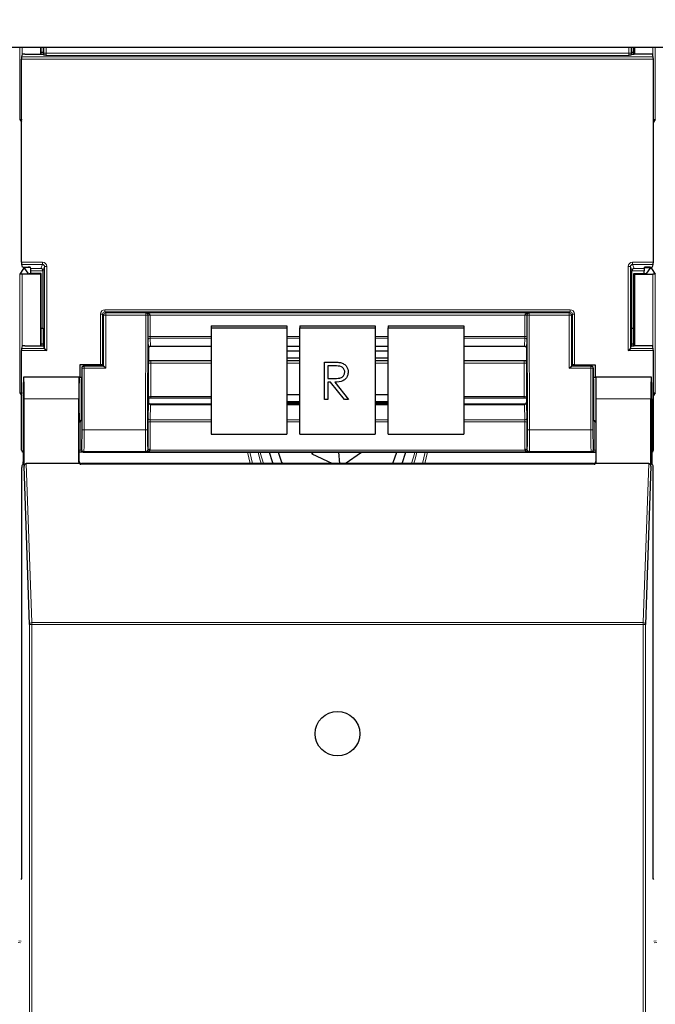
# Paper-space layout 'Blatt3' of a CAD drawing. Header units: millimetres. Extents: x 5 to 418, y 2 to 292.
# Tile 18 of 95: x 120 to 130, y 112 to 127. Entities that reach past the tile are written whole.
import ezdxf

# ---------------------------------------------------------------- set-up
doc = ezdxf.new("R2010")
doc.units = ezdxf.units.MM
doc.layers.add('SLD-0', color=7, linetype='Continuous')
doc.styles.add('SLDTEXTSTYLE0', font='TXT', dxfattribs={"width": 0.605})
doc.dimstyles.new('SLDDIMSTYLE1', dxfattribs={"dimtxt": 3.5, "dimasz": 3.302, "dimexe": 0, "dimexo": 0.0625, "dimgap": 0.875, "dimtad": 1, "dimdec": 0, "dimlfac": 6, "dimrnd": 1e-09, "dimzin": 12, "dimdsep": 46, "dimtxsty": 'SLDTEXTSTYLE0', "dimsah": 1, "dimcen": 0.09, "dimadec": 0, "dimazin": 3, "dimtfac": 1, "dimtofl": 0, "dimtmove": 0, "dimatfit": 3, "dimfxl": 1, "dimfrac": 2, "dimtolj": 1, "dimtzin": 12, "dimarcsym": 0})

# ---------------------------------------------------------------- blocks, each defined once
blk = doc.blocks.new('_D_16')
at = {"layer": 'SLD-0', "color": 7}
for p, q in [((140.708, 251.341), (152.375, 251.341)), ((151.375, 80.527), (151.375, 251.341)), ((124.53, 80.527), (152.375, 80.527))]:
    blk.add_line(p, q, dxfattribs=at)
for points in [[(151.375, 251.341), (150.867, 248.039), (151.883, 248.039)], [(151.375, 80.527), (151.883, 83.829), (150.867, 83.829)]]:
    blk.add_solid(points, dxfattribs=at)
at = {"layer": 'SLD-0', "color": 7, "insert": (146.863, 160.587), "char_height": 3.5, "attachment_point": 1, "rotation": 90, "style": 'SLDTEXTSTYLE0'}
blk.add_mtext('1025', dxfattribs=at)

psp = doc.layouts.new('Blatt3')

# ---------------------------------------------------------------- linework, layer by layer
at = {"color": 7, "linetype": 'Continuous', "lineweight": 25}
for p, q in [((55.2918, 126.7913), (133.1251, 126.7913)), ((120.5479, 126.7913), (120.5479, 126.685)), ((120.5588, 126.685), (120.5588, 126.7913)), ((120.5888, 126.7109), (120.5588, 126.7109)), ((120.5891, 126.7913), (120.5888, 126.7109)), ((120.5888, 126.7109), (120.5935, 126.6968)), ((129.6737, 126.7109), (129.669, 126.6968)), ((129.6737, 126.7109), (129.6734, 126.7913)), ((129.7037, 126.7109), (129.6737, 126.7109)), ((129.7037, 126.685), (129.7037, 126.7913)), ((129.7146, 126.7913), (129.7146, 126.685)), ((120.2584, 123.4741), (120.2584, 126.6097)), ((120.2589, 126.643), (120.2723, 126.6833)), ((120.3057, 126.685), (120.5568, 126.685)), ((120.5901, 126.6867), (120.5935, 126.6968)), ((120.6028, 126.6689), (120.5935, 126.6968)), ((129.6597, 126.6689), (129.669, 126.6968)), ((129.6723, 126.6867), (129.669, 126.6968)), ((129.9568, 126.685), (129.7057, 126.685)), ((130.0036, 126.643), (129.9901, 126.6833)), ((130.0041, 123.4741), (130.0041, 126.6097)), ((120.2304, 125.6755), (120.2584, 125.6336)), ((130.0321, 125.6755), (130.0041, 125.6336)), ((120.2886, 123.3777), (120.2304, 123.2904)), ((120.2723, 123.4005), (120.2589, 123.4408)), ((120.3057, 123.3988), (120.3589, 123.3988)), ((120.3067, 123.393), (120.3067, 123.3785)), ((120.357, 123.303), (120.3067, 123.3785)), ((120.3936, 123.3931), (120.3219, 123.3931)), ((120.399, 123.3769), (120.3923, 123.3971)), ((129.8635, 123.3769), (129.8702, 123.3971)), ((129.8689, 123.3931), (129.9405, 123.3931)), ((129.9568, 123.3988), (129.9035, 123.3988)), ((129.9055, 123.303), (129.9558, 123.3785)), ((129.9558, 123.3785), (129.9558, 123.393)), ((129.9739, 123.3777), (130.0321, 123.2904)), ((129.9901, 123.4005), (130.0036, 123.4408)), ((120.5479, 123.2913), (120.2638, 123.2913)), ((120.5588, 123.3022), (120.3903, 123.3022)), ((120.3996, 123.3022), (120.3996, 123.3436)), ((120.5588, 123.3022), (120.5479, 123.2913)), ((120.5479, 123.2913), (120.5479, 122.185)), ((120.5588, 122.185), (120.5588, 123.3022)), ((120.5896, 122.4586), (120.5896, 123.3419)), ((129.6729, 122.4586), (129.6729, 123.3419)), ((129.7037, 123.3022), (129.7146, 123.2913)), ((129.7037, 123.3022), (129.8722, 123.3022)), ((129.7037, 122.185), (129.7037, 123.3022)), ((129.7146, 123.2913), (129.9987, 123.2913)), ((129.7146, 123.2913), (129.7146, 122.185)), ((129.8629, 123.3022), (129.8629, 123.3436)), ((120.5588, 122.4586), (120.5896, 122.4586)), ((120.5896, 122.4586), (120.5888, 122.2109)), ((123.1812, 122.4909), (124.3479, 122.4909)), ((123.1812, 122.4909), (123.1812, 122.4619)), ((123.1812, 122.4619), (124.3479, 122.4619)), ((123.1812, 122.4619), (123.1812, 120.8206)), ((124.3479, 122.4909), (124.3479, 122.4619)), ((124.3479, 122.4619), (124.3479, 120.8206)), ((124.5479, 122.4909), (125.7146, 122.4909)), ((124.5479, 122.4909), (124.5479, 122.4619)), ((124.5479, 122.4619), (125.7146, 122.4619)), ((124.5479, 120.8206), (124.5479, 122.4619)), ((125.7146, 122.4909), (125.7146, 122.4619)), ((125.7146, 122.4619), (125.7146, 120.8206)), ((125.9146, 122.4909), (127.0812, 122.4909)), ((125.9146, 122.4909), (125.9146, 122.4619)), ((125.9146, 122.4619), (127.0812, 122.4619)), ((125.9146, 120.8206), (125.9146, 122.4619)), ((127.0812, 122.4909), (127.0812, 122.4619)), ((127.0812, 122.4619), (127.0812, 120.8206)), ((129.6737, 122.2109), (129.6729, 122.4586)), ((129.6729, 122.4586), (129.7037, 122.4586)), ((120.2589, 122.143), (120.2723, 122.1833)), ((120.3057, 122.185), (120.5568, 122.185)), ((120.5888, 122.2109), (120.5588, 122.2109)), ((120.5888, 122.2109), (120.5935, 122.1968)), ((120.5901, 122.1867), (120.5935, 122.1968)), ((120.6114, 122.143), (120.5935, 122.1968)), ((120.6114, 122.143), (120.6447, 122.1097)), ((122.2146, 122.146), (122.2146, 122.1459)), ((122.2146, 122.1459), (122.2146, 121.9621)), ((122.2477, 122.1777), (123.1812, 122.1777)), ((124.3479, 122.1777), (124.5479, 122.1777)), ((124.5479, 122.176), (124.3479, 122.176)), ((125.7146, 122.1777), (125.9146, 122.1777)), ((125.9146, 122.176), (125.7146, 122.176)), ((127.0812, 122.1777), (128.0148, 122.1777)), ((128.0479, 122.1459), (128.0479, 121.9621)), ((129.6178, 122.1097), (129.651, 122.143)), ((129.6511, 122.143), (129.669, 122.1968)), ((129.6737, 122.2109), (129.669, 122.1968)), ((129.6723, 122.1867), (129.669, 122.1968)), ((129.7037, 122.2109), (129.6737, 122.2109)), ((129.9568, 122.185), (129.7057, 122.185)), ((130.0036, 122.143), (129.9901, 122.1833)), ((120.2584, 120.5752), (120.2584, 122.1097)), ((124.5479, 122.1), (124.3479, 122.1)), ((124.3479, 121.9976), (124.5479, 121.9976)), ((125.9146, 122.1), (125.7146, 122.1)), ((125.7146, 121.9976), (125.9146, 121.9976)), ((130.0041, 120.5752), (130.0041, 122.1097)), ((121.1546, 121.8936), (121.1546, 121.7)), ((121.4735, 121.8936), (121.1546, 121.8936)), ((121.1851, 121.8419), (121.1851, 121.3666)), ((121.4738, 121.8752), (121.2185, 121.8752)), ((121.5068, 121.8927), (121.5136, 121.8826)), ((121.5071, 121.8758), (121.5136, 121.8801)), ((121.5136, 121.8826), (121.5136, 121.8801)), ((121.5231, 121.8706), (121.5136, 121.8801)), ((121.5565, 121.8373), (121.5231, 121.8706)), ((122.2178, 121.9589), (122.2146, 121.9621)), ((122.2522, 121.9579), (123.1812, 121.9579)), ((124.3479, 121.9579), (124.5479, 121.9579)), ((124.9294, 121.9328), (125.0461, 121.9328)), ((124.9294, 121.9325), (124.9294, 121.9328)), ((124.9294, 121.9325), (125.0461, 121.9325)), ((124.9294, 121.358), (124.9294, 121.9325)), ((125.0911, 121.8736), (124.9817, 121.8736)), ((124.9817, 121.8736), (124.9817, 121.6821)), ((125.1783, 121.9247), (125.1783, 121.925)), ((125.7146, 121.9579), (125.9146, 121.9579)), ((127.0812, 121.9579), (128.0103, 121.9579)), ((128.0447, 121.9589), (128.0479, 121.9621)), ((128.706, 121.8373), (128.7394, 121.8706)), ((128.7394, 121.8706), (128.7489, 121.8801)), ((128.7557, 121.8927), (128.7489, 121.8826)), ((128.7489, 121.8826), (128.7489, 121.8801)), ((128.7554, 121.8758), (128.7489, 121.8801)), ((128.7887, 121.8752), (129.044, 121.8752)), ((128.789, 121.8936), (129.1079, 121.8936)), ((129.0774, 121.8419), (129.0774, 121.3666)), ((129.1079, 121.8936), (129.1079, 121.7)), ((120.2904, 121.6977), (120.2881, 121.7)), ((121.1479, 121.7), (120.2881, 121.7)), ((121.145, 121.7), (120.2911, 121.7)), ((121.1452, 121.6997), (121.1477, 121.6977)), ((121.1479, 121.7), (121.1851, 121.7)), ((125.2958, 121.7789), (125.2958, 121.7792)), ((129.0774, 121.7), (129.1146, 121.7)), ((129.0815, 121.6998), (129.1148, 121.6998)), ((129.9743, 121.7), (129.1146, 121.7)), ((129.1148, 121.6977), (129.1172, 121.6997)), ((129.9714, 121.7), (129.1175, 121.7)), ((129.9721, 121.6977), (129.9743, 121.7)), ((124.9817, 121.6824), (125.0885, 121.6816)), ((124.9817, 121.6821), (125.0885, 121.6813)), ((125.0242, 121.6232), (124.9817, 121.6232)), ((124.9817, 121.6232), (124.9817, 121.358)), ((125.2386, 121.358), (125.0242, 121.6232)), ((125.089, 121.6232), (125.3033, 121.358)), ((125.0892, 121.6232), (125.3033, 121.3583)), ((120.2304, 121.4588), (120.2584, 121.4169)), ((124.5479, 121.4296), (124.3479, 121.4296)), ((125.9146, 121.4296), (125.7146, 121.4296)), ((130.0321, 121.4588), (130.0041, 121.4169)), ((120.2823, 121.3666), (120.2823, 120.3936)), ((120.2969, 120.3295), (120.2969, 121.3666)), ((121.1392, 120.3912), (121.1392, 121.3666)), ((122.2176, 121.3747), (122.2146, 121.3718)), ((122.2146, 121.3718), (122.2146, 121.317)), ((122.2146, 121.317), (122.2146, 121.3169)), ((123.1812, 121.2842), (122.2478, 121.2842)), ((123.1812, 121.3757), (122.2518, 121.3757)), ((124.3479, 121.3272), (124.5479, 121.3272)), ((124.3479, 121.3091), (124.5479, 121.3091)), ((124.5479, 121.2842), (124.3479, 121.2842)), ((124.9817, 121.358), (124.9294, 121.358)), ((125.3033, 121.358), (125.2386, 121.358)), ((125.3033, 121.358), (125.3033, 121.3583)), ((125.7146, 121.3272), (125.9146, 121.3272)), ((125.7146, 121.3091), (125.9146, 121.3091)), ((125.9146, 121.2842), (125.7146, 121.2842)), ((128.0107, 121.3757), (127.0812, 121.3757)), ((128.0147, 121.2842), (127.0812, 121.2842)), ((128.0449, 121.3747), (128.0479, 121.3718)), ((128.0479, 121.3718), (128.0479, 121.317)), ((128.0479, 121.3169), (128.0479, 121.317)), ((129.1233, 120.3912), (129.1233, 121.3666)), ((129.9656, 120.3295), (129.9656, 121.3666)), ((129.9802, 121.3666), (129.9802, 120.3936)), ((121.1479, 120.4), (121.1479, 121)), ((121.1794, 121.0333), (121.1735, 121.0244)), ((129.0831, 121.0333), (129.089, 121.0244)), ((129.1146, 121), (129.1146, 120.4)), ((123.1812, 120.8206), (124.3479, 120.8206)), ((124.5479, 120.8206), (125.7146, 120.8206)), ((125.9146, 120.8206), (127.0812, 120.8206)), ((121.1494, 120.5419), (121.1479, 120.5419)), ((121.2621, 120.5413), (129.1146, 120.5413)), ((121.2642, 120.5419), (128.9983, 120.5419)), ((124.733, 120.5413), (124.7348, 120.5187)), ((124.7676, 120.5413), (124.7348, 120.5187)), ((124.7348, 120.5187), (125.0537, 120.3666)), ((125.1647, 120.3666), (125.1509, 120.5413)), ((125.249, 120.3666), (125.5031, 120.5413)), ((125.9888, 120.3824), (126.0479, 120.5419)), ((126.1279, 120.3666), (126.1855, 120.5419)), ((129.1146, 120.5419), (129.1131, 120.5419)), ((120.264, 120.3425), (120.2818, 120.3602)), ((120.3807, 117.8835), (120.2969, 120.3295)), ((121.15, 120.3666), (120.3299, 120.3666)), ((129.0903, 120.3576), (121.1722, 120.3576)), ((129.0812, 120.3666), (121.1812, 120.3666)), ((129.9325, 120.3666), (129.1125, 120.3666)), ((129.9656, 120.3295), (129.8818, 117.8835)), ((129.9807, 120.3602), (129.9985, 120.3425)), ((120.2634, 113.9666), (120.2634, 120.3091)), ((129.9991, 113.9666), (129.9991, 120.3091)), ((120.2491, 113.9523), (120.2634, 113.9666)), ((130.0134, 113.9523), (129.9991, 113.9666))]:
    psp.add_line(p, q, dxfattribs=at)
at = {"color": 7, "linetype": 'Continuous', "lineweight": 18}
for p, q in [((120.2304, 125.6755), (120.2304, 126.7913)), ((120.2638, 126.7913), (120.2638, 126.6575)), ((120.6027, 126.6992), (120.6027, 126.7913)), ((120.6027, 126.6992), (120.636, 126.6992)), ((120.636, 126.7913), (120.636, 126.6992)), ((120.636, 126.6992), (129.6265, 126.6992)), ((129.6265, 126.6992), (129.6265, 126.7913)), ((129.6598, 126.6992), (129.6265, 126.6992)), ((129.6598, 126.7913), (129.6598, 126.6992)), ((129.9987, 126.6575), (129.9987, 126.7913)), ((130.0321, 126.7913), (130.0321, 125.6755)), ((130.0041, 126.6097), (120.2584, 126.6097)), ((120.2589, 126.643), (130.0036, 126.643)), ((129.6254, 126.6659), (120.6371, 126.6659)), ((120.2584, 123.4741), (120.5781, 123.4741)), ((120.5781, 123.4408), (120.2589, 123.4408)), ((120.2886, 123.3777), (120.2886, 123.3991)), ((120.3219, 123.3988), (120.3219, 123.3931)), ((120.399, 123.3769), (120.5568, 123.3769)), ((120.5568, 123.3769), (120.5781, 123.4408)), ((120.5781, 123.4741), (120.5781, 123.4408)), ((120.6114, 123.4074), (120.5896, 123.3419)), ((120.6114, 123.4074), (120.6447, 123.4074)), ((120.6114, 122.143), (120.6114, 123.4074)), ((120.6447, 123.4074), (120.6447, 122.1097)), ((129.6178, 122.1097), (129.6178, 123.4074)), ((129.6178, 123.4074), (129.6511, 123.4074)), ((129.6511, 123.4074), (129.6511, 122.143)), ((129.6729, 123.3419), (129.6511, 123.4074)), ((129.6844, 123.4741), (130.0041, 123.4741)), ((129.6844, 123.4408), (129.6844, 123.4741)), ((130.0036, 123.4408), (129.6844, 123.4408)), ((129.6844, 123.4408), (129.7057, 123.3769)), ((129.7057, 123.3769), (129.8635, 123.3769)), ((129.9405, 123.3931), (129.9405, 123.3988)), ((129.9739, 123.3991), (129.9739, 123.3777)), ((120.2304, 121.4588), (120.2304, 123.2904)), ((120.2638, 123.2913), (120.2638, 122.1575)), ((120.5895, 123.3436), (120.3996, 123.3436)), ((129.8629, 123.3436), (129.673, 123.3436)), ((129.9987, 122.1575), (129.9987, 123.2913)), ((130.0321, 123.2904), (130.0321, 121.4588)), ((121.4735, 122.6747), (121.5068, 122.6747)), ((121.4735, 121.8936), (121.4735, 122.6747)), ((121.5231, 122.6584), (121.5068, 122.6747)), ((121.5068, 122.6747), (121.5068, 121.8927)), ((121.5231, 121.8706), (121.5231, 122.6584)), ((121.5565, 122.6584), (121.5231, 122.6584)), ((121.5401, 122.708), (121.5401, 122.7413)), ((121.5401, 122.7413), (128.7223, 122.7413)), ((121.5401, 122.708), (121.5565, 122.6917)), ((128.7223, 122.708), (121.5401, 122.708)), ((121.5565, 122.6584), (121.5565, 122.6917)), ((121.5565, 122.6917), (122.1725, 122.6917)), ((122.1725, 122.6584), (121.5565, 122.6584)), ((121.5565, 122.6584), (121.5565, 121.8373)), ((122.1671, 120.8869), (122.1725, 122.6584)), ((122.1725, 122.6917), (122.1756, 122.6948)), ((122.1725, 122.6584), (122.1725, 122.6917)), ((122.1725, 122.6584), (122.2058, 122.6583)), ((122.1756, 122.6948), (128.0869, 122.6948)), ((122.2058, 122.6583), (122.2004, 120.8868)), ((122.2078, 122.6602), (122.2058, 122.6583)), ((122.2077, 122.3247), (122.2077, 122.65)), ((122.2411, 122.6556), (122.2411, 122.3304)), ((128.0214, 122.6556), (122.2411, 122.6556)), ((128.0214, 122.3304), (128.0214, 122.6556)), ((128.0567, 122.6583), (128.0547, 122.6602)), ((128.0547, 122.65), (128.0547, 122.3247)), ((128.0567, 122.6583), (128.09, 122.6584)), ((128.0621, 120.8868), (128.0567, 122.6583)), ((128.0869, 122.6948), (128.09, 122.6917)), ((128.09, 122.6584), (128.09, 122.6917)), ((128.09, 122.6917), (128.706, 122.6917)), ((128.09, 122.6584), (128.0954, 120.8869)), ((128.706, 122.6584), (128.09, 122.6584)), ((128.706, 122.6917), (128.7223, 122.708)), ((128.706, 122.6917), (128.706, 122.6584)), ((128.706, 121.8373), (128.706, 122.6584)), ((128.706, 122.6584), (128.7394, 122.6584)), ((128.7223, 122.708), (128.7223, 122.7413)), ((128.7557, 122.6747), (128.7394, 122.6584)), ((128.7394, 122.6584), (128.7394, 121.8706)), ((128.7557, 121.8927), (128.7557, 122.6747)), ((128.7557, 122.6747), (128.789, 122.6747)), ((128.789, 122.6747), (128.789, 121.8936)), ((122.2411, 122.3304), (123.1812, 122.3304)), ((123.1812, 122.3048), (122.2417, 122.3048)), ((122.2417, 122.3048), (122.2473, 122.1798)), ((124.3479, 122.3304), (124.5479, 122.3304)), ((124.5479, 122.3048), (124.3479, 122.3048)), ((125.7146, 122.3304), (125.9146, 122.3304)), ((125.9146, 122.3048), (125.7146, 122.3048)), ((127.0812, 122.3304), (128.0214, 122.3304)), ((128.0208, 122.3048), (127.0812, 122.3048)), ((128.0152, 122.1798), (128.0208, 122.3048)), ((120.2589, 122.143), (120.6114, 122.143)), ((122.2139, 122.1485), (122.2083, 122.2736)), ((122.2473, 122.1798), (123.1812, 122.1798)), ((124.3479, 122.1798), (124.5479, 122.1798)), ((125.7146, 122.1798), (125.9146, 122.1798)), ((127.0812, 122.1798), (128.0152, 122.1798)), ((128.0541, 122.2736), (128.0485, 122.1485)), ((129.651, 122.143), (130.0036, 122.143)), ((120.6447, 122.1097), (120.2584, 122.1097)), ((130.0041, 122.1097), (129.6178, 122.1097)), ((121.1898, 121.8373), (121.1851, 121.8419)), ((121.2231, 121.8373), (121.1898, 121.8373)), ((121.1898, 120.8869), (121.1898, 121.8373)), ((121.2185, 121.8752), (121.2231, 121.8706)), ((121.2231, 121.8373), (121.2231, 121.8706)), ((121.2231, 121.8706), (121.5231, 121.8706)), ((121.2231, 121.8373), (121.2231, 120.8869)), ((121.5565, 121.8373), (121.2231, 121.8373)), ((122.2175, 121.3976), (122.2175, 121.9131)), ((122.2508, 121.9188), (122.2508, 121.4033)), ((123.1812, 121.9188), (122.2508, 121.9188)), ((124.5479, 121.9188), (124.3479, 121.9188)), ((125.0461, 121.9325), (125.0461, 121.9328)), ((125.9146, 121.9188), (125.7146, 121.9188)), ((128.0117, 121.9188), (127.0812, 121.9188)), ((128.0117, 121.4033), (128.0117, 121.9188)), ((128.045, 121.9131), (128.045, 121.3976)), ((129.0394, 121.8373), (128.706, 121.8373)), ((128.7394, 121.8706), (129.0394, 121.8706)), ((129.0394, 121.8706), (129.044, 121.8752)), ((129.0394, 121.8373), (129.0394, 121.8706)), ((129.0394, 120.8869), (129.0394, 121.8373)), ((129.0394, 121.8373), (129.0727, 121.8373)), ((129.0774, 121.8419), (129.0727, 121.8373)), ((129.0727, 121.8373), (129.0727, 120.8869)), ((121.1477, 121.6998), (121.181, 121.6998)), ((125.0885, 121.6813), (125.0885, 121.6816)), ((122.2508, 121.4033), (123.1812, 121.4033)), ((127.0812, 121.4033), (128.0117, 121.4033)), ((121.1392, 121.3666), (120.2969, 121.3666)), ((122.2083, 121.067), (122.2139, 121.3021)), ((122.2473, 121.2764), (122.2417, 121.0414)), ((122.2473, 121.2764), (123.1812, 121.2764)), ((124.3479, 121.2764), (124.5479, 121.2764)), ((125.7146, 121.2764), (125.9146, 121.2764)), ((127.0812, 121.2764), (128.0152, 121.2764)), ((128.0208, 121.0414), (128.0152, 121.2764)), ((128.0485, 121.3021), (128.0541, 121.067)), ((129.9656, 121.3666), (129.1233, 121.3666)), ((121.1735, 121.0244), (121.1735, 120.5758)), ((122.2077, 120.5837), (122.2077, 121.0044)), ((122.2411, 121.0101), (122.2411, 120.5894)), ((123.1812, 121.0101), (122.2411, 121.0101)), ((122.2417, 121.0414), (123.1812, 121.0414)), ((124.3479, 121.0414), (124.5479, 121.0414)), ((124.5479, 121.0101), (124.3479, 121.0101)), ((125.7146, 121.0414), (125.9146, 121.0414)), ((125.9146, 121.0101), (125.7146, 121.0101)), ((127.0812, 121.0414), (128.0208, 121.0414)), ((128.0214, 121.0101), (127.0812, 121.0101)), ((128.0214, 120.5894), (128.0214, 121.0101)), ((128.0547, 121.0044), (128.0547, 120.5837)), ((129.089, 120.5758), (129.089, 121.0244)), ((121.2231, 120.8869), (121.1898, 120.8869)), ((121.2231, 120.8869), (122.1671, 120.8869)), ((122.1671, 120.8869), (122.2004, 120.8868)), ((128.0621, 120.8868), (128.0954, 120.8869)), ((128.0954, 120.8869), (129.0394, 120.8869)), ((129.0394, 120.8869), (129.0727, 120.8869)), ((121.1735, 120.5758), (121.1479, 120.5758)), ((121.1735, 120.5758), (121.1846, 120.587)), ((121.218, 120.5537), (121.2068, 120.5425)), ((122.1713, 120.5537), (121.218, 120.5537)), ((122.1756, 120.5493), (122.1713, 120.5537)), ((128.0869, 120.5493), (122.1756, 120.5493)), ((122.2046, 120.5869), (122.2077, 120.5837)), ((122.2399, 120.5769), (128.0226, 120.5769)), ((123.7859, 120.3666), (123.7427, 120.5419)), ((123.7766, 120.5419), (123.8209, 120.3666)), ((126.4416, 120.3666), (126.4859, 120.5419)), ((126.5198, 120.5419), (126.4766, 120.3666)), ((128.0547, 120.5837), (128.0579, 120.5869)), ((128.0912, 120.5537), (128.0869, 120.5493)), ((129.0445, 120.5537), (128.0912, 120.5537)), ((129.0557, 120.5425), (129.0445, 120.5537)), ((129.0778, 120.587), (129.089, 120.5758)), ((129.1146, 120.5758), (129.089, 120.5758)), ((120.3299, 120.3666), (120.414, 117.9132)), ((121.1392, 120.3912), (121.1479, 120.4)), ((121.1812, 120.3666), (121.1722, 120.3576)), ((129.0903, 120.3576), (129.0812, 120.3666)), ((129.1146, 120.4), (129.1233, 120.3912)), ((129.8485, 117.9132), (129.9325, 120.3666)), ((120.414, 117.8835), (120.414, 117.9132)), ((120.414, 117.9132), (129.8485, 117.9132)), ((129.8485, 117.8835), (129.8485, 117.9132)), ((120.3807, 95.9722), (120.3807, 117.8835)), ((120.3807, 117.8835), (120.414, 117.8835)), ((120.414, 117.8835), (120.414, 95.9716)), ((129.8485, 117.8835), (120.414, 117.8835)), ((129.8485, 95.9716), (129.8485, 117.8835)), ((129.8485, 117.8835), (129.8818, 117.8835)), ((129.8818, 117.8835), (129.8818, 95.9722)), ((120.2431, 112.9738), (120.2051, 112.9776)), ((120.217, 113.0031), (120.2491, 112.9999)), ((130.0134, 112.9999), (130.0455, 113.0031)), ((130.0574, 112.9776), (130.0193, 112.9738))]:
    psp.add_line(p, q, dxfattribs=at)
at = {"color": 7, "linetype": 'Continuous', "lineweight": 18, "flags": 128}
for points in [[(123.955, 120.3666), (123.9263, 120.4567), (123.9058, 120.5419)], [(123.9398, 120.5419), (123.9445, 120.5204), (123.9905, 120.3666)], [(126.272, 120.3666), (126.318, 120.5204), (126.3227, 120.5419)], [(126.3567, 120.5419), (126.3362, 120.4567), (126.3075, 120.3666)]]:
    psp.add_lwpolyline(points, dxfattribs=at)
at = {"color": 7, "linetype": 'Continuous', "lineweight": 25, "flags": 128}
for points in [[(124.077, 120.5419), (124.121, 120.4), (124.1346, 120.3666)], [(124.2146, 120.5419), (124.2696, 120.3912), (124.2814, 120.3666)]]:
    psp.add_lwpolyline(points, dxfattribs=at)
at = {"color": 7, "linetype": 'Continuous', "lineweight": 25}
psp.add_circle((125.1312, 116.2), 0.3442, dxfattribs=at)
at = {"color": 7, "linetype": 'Continuous', "lineweight": 18}
for centre, radius, start, end in [((121.5565, 122.6584), 0.0333, 90.02044, 179.97956), ((122.1725, 122.6584), 0.0333, 359.84417, 89.97948), ((122.2332, 122.6014), 0.0548, 81.72868, 117.63396), ((122.2318, 122.2313), 0.4295, 88.75881, 93.20619), ((128.0307, 122.2313), 0.4295, 86.79381, 91.24119), ((128.0293, 122.6014), 0.0548, 62.36604, 98.27132), ((128.09, 122.6584), 0.0333, 90.02052, 180.15583), ((128.706, 122.6584), 0.0333, 0.02044, 89.97956), ((122.2332, 122.2761), 0.0548, 81.72868, 117.63396), ((122.2409, 122.2722), 0.0326, 88.66024, 177.59954), ((128.0216, 122.2722), 0.0326, 2.40046, 91.33976), ((128.0293, 122.2761), 0.0548, 62.36604, 98.27132), ((122.2465, 122.1472), 0.0326, 88.66024, 177.59954), ((128.016, 122.1472), 0.0326, 2.40046, 91.33976), ((121.2231, 121.8372), 0.0333, 90.02044, 179.97956), ((122.2429, 121.8645), 0.0548, 81.72868, 117.63396), ((128.0196, 121.8645), 0.0548, 62.36604, 98.27132), ((129.0394, 121.8372), 0.0333, 0.02044, 89.97956), ((122.2429, 121.349), 0.0548, 81.72868, 117.63396), ((128.0196, 121.349), 0.0548, 62.36604, 98.27132), ((122.2442, 121.3069), 0.0307, 189.14008, 275.72189), ((128.0183, 121.3069), 0.0307, 264.27811, 350.85992), ((122.2332, 120.9558), 0.0548, 81.72868, 117.63396), ((122.2386, 121.0719), 0.0307, 189.14008, 275.72189), ((128.0239, 121.0719), 0.0307, 264.27811, 350.85992), ((128.0293, 120.9558), 0.0548, 62.36604, 98.27132), ((121.218, 120.587), 0.0333, 180.02044, 269.97956), ((122.1713, 120.587), 0.0333, 270.02036, 359.8033), ((122.2227, 120.5259), 0.0538, 71.31698, 106.71781), ((122.2332, 120.5351), 0.0548, 81.72868, 117.63396), ((128.0293, 120.5351), 0.0548, 62.36604, 98.27132), ((128.0398, 120.5259), 0.0538, 73.28219, 108.68302), ((128.0912, 120.587), 0.0333, 180.1967, 269.97964), ((129.0445, 120.587), 0.0333, 270.02044, 359.97956), ((120.4126, 117.8813), 0.032, 87.42531, 175.98585), ((129.8499, 117.8813), 0.032, 4.01415, 92.57469)]:
    psp.add_arc(centre, radius, start, end, dxfattribs=at)
for centre, major_axis, ratio, start_param, end_param in [((120.6038, 126.6992), (0, 0.0667), 0.0174551, 1.5707963, 2.0425627), ((120.6372, 126.6992), (0, 0.0333), 0.0349101, 1.5707963, 3.0892328), ((129.6253, 126.6992), (0, 0.0333), 0.0349101, 3.1939525, 4.712389), ((129.6586, 126.6992), (0, 0.0667), 0.0174551, 4.2406227, 4.712389), ((120.5781, 123.4074), (-0.0211, -0.0633), 0.9984779, 1.8927601, 3.462643), ((120.5781, 123.4074), (0.0106, 0.0318), 0.9954497, 5.0343527, 6.6042357), ((129.6844, 123.4074), (0.0211, -0.0633), 0.9984779, 2.8205423, 4.3904252), ((129.6844, 123.4074), (-0.0106, 0.0318), 0.9954497, 5.962135, 7.5320179), ((121.5402, 122.6747), (0.0472, -0.0472), 0.9996955, 2.3563468, 3.9268385), ((121.5402, 122.6747), (-0.0236, 0.0236), 0.999087, 5.4979394, 7.0684312), ((122.1756, 122.6614), (-0.0126, 0.0311), 0.9515581, 4.3066748, 5.8802434), ((122.1756, 122.6614), (0.0655, -0.0008), 0.5086981, 0.0033224, 1.576891), ((122.2089, 122.6615), (0.0002, 0.0667), 0.017455, 1.5910756, 1.745383), ((122.2423, 122.6614), (0.0002, 0.0333), 0.034909, 1.591237, 1.7455444), ((128.0869, 122.6614), (0.0655, 0.0008), 0.5086981, 1.5647017, 3.1382703), ((128.0202, 122.6614), (-0.0002, 0.0333), 0.034909, 4.5376409, 4.6919483), ((128.0869, 122.6614), (0.0126, 0.0311), 0.9515581, 0.4029419, 1.9765105), ((128.0536, 122.6615), (-0.0002, 0.0667), 0.017455, 4.5378023, 4.6921097), ((128.7223, 122.6747), (-0.0472, -0.0472), 0.9996955, 2.3563468, 3.9268385), ((128.7223, 122.6747), (0.0236, 0.0236), 0.999087, 5.4979394, 7.0684312), ((122.2089, 122.3362), (0.0002, 0.0667), 0.017455, 1.745383, 2.7925805), ((122.2423, 122.3361), (0.0002, 0.0333), 0.034909, 1.7455444, 2.792742), ((128.0202, 122.3361), (-0.0002, 0.0333), 0.034909, 3.4904434, 4.5376409), ((128.0536, 122.3362), (-0.0002, 0.0667), 0.017455, 3.4906048, 4.5378023), ((122.2145, 122.2112), (0.0002, 0.0667), 0.017455, 2.7925805, 3.3471363), ((122.2479, 122.2111), (0.0002, 0.0333), 0.034909, 2.792742, 3.1418078), ((128.0146, 122.2111), (-0.0002, 0.0333), 0.034909, 3.1413775, 3.4904434), ((128.0479, 122.2112), (-0.0002, 0.0667), 0.017455, 2.936049, 3.4906048), ((122.252, 121.9245), (0.0002, 0.0333), 0.034909, 6.2659472, 8.0287297), ((128.0105, 121.9245), (-0.0002, 0.0333), 0.034909, 4.5376409, 6.3004235), ((129.0812, 121.3666), (0, 0.3333), 0.0192006, 3.3008949, 6.2482787), ((129.1146, 121.3666), (0, 0.3667), 0.0174551, 3.1431792, 5.8516002), ((122.252, 121.4091), (0.0002, 0.0333), 0.034909, 1.7455444, 3.1592611), ((128.0105, 121.4091), (-0.0002, 0.0333), 0.034909, 3.1239242, 4.5376409), ((122.2145, 121.251), (0.0002, 0.0667), 0.017455, 0.1436297, 0.6981854), ((122.2479, 121.2509), (0.0002, 0.0333), 0.034909, 0.1349247, 0.6983468), ((128.0146, 121.2509), (-0.0002, 0.0333), 0.034909, 5.5848385, 6.1482606), ((128.0479, 121.251), (-0.0002, 0.0667), 0.017455, 5.5849999, 6.1395556), ((122.2089, 121.016), (0.0002, 0.0667), 0.017455, 0.6981854, 1.745383), ((122.2423, 121.0159), (0.0002, 0.0333), 0.034909, 0.6983468, 1.7455444), ((128.0202, 121.0159), (-0.0002, 0.0333), 0.034909, 4.5376409, 5.5848385), ((128.0536, 121.016), (-0.0002, 0.0667), 0.017455, 4.5378023, 5.5849999), ((121.1846, 120.8869), (0, 0.3), 0.0174551, 3.1590459, 4.712389), ((121.2179, 120.8869), (0, 0.3333), 0.0157096, 3.1590459, 4.712389), ((122.1723, 120.8869), (0.0009, 0.3333), 0.0157095, 1.5708399, 3.1241829), ((122.2056, 120.8868), (0.0009, 0.3), 0.017455, 1.5708501, 3.1241931), ((128.0569, 120.8868), (-0.0009, 0.3), 0.017455, 3.1589922, 4.7123352), ((128.0902, 120.8869), (-0.0009, 0.3333), 0.0157095, 3.1590024, 4.7123455), ((129.0446, 120.8869), (0, 0.3333), 0.0157096, 1.5707963, 3.1241394), ((129.0779, 120.8869), (0, 0.3), 0.0174551, 1.5707963, 3.1241394), ((121.2068, 120.5758), (0.0236, 0.0236), 0.999087, 2.3563468, 3.9268385), ((122.1756, 120.5827), (0.0127, 0.0311), 0.9517046, 3.5460728, 4.9248829), ((122.1756, 120.5827), (0.0655, 0.0008), 0.5086435, 4.7062961, 6.0851062), ((122.1744, 120.5839), (-0.0139, 0.0306), 0.9906893, 4.0958032, 4.284408), ((122.1744, 120.5896), (-0.0271, 0.0612), 0.995438, 4.1059053, 4.2945101), ((128.0881, 120.5896), (0.0271, 0.0612), 0.995438, 1.9886753, 2.17728), ((128.0869, 120.5827), (0.0655, -0.0008), 0.5086435, 3.3396717, 4.7184819), ((128.0881, 120.5839), (0.0139, 0.0306), 0.9906893, 1.9987773, 2.1873821), ((128.0869, 120.5827), (-0.0127, 0.0311), 0.9517046, 1.3583024, 2.7371125), ((129.0557, 120.5758), (0.0236, -0.0236), 0.999087, 5.4979394, 7.0684312)]:
    psp.add_ellipse(centre, major_axis=major_axis, ratio=ratio, start_param=start_param, end_param=end_param, dxfattribs=at)
at = {"color": 7, "linetype": 'Continuous', "lineweight": 25}
for centre, major_axis, ratio, start_param, end_param in [((120.2589, 126.6097), (0, 0.0333), 0.0174551, 0.0523599, 1.5707963), ((120.3057, 126.6833), (0.0333, 0), 0.0524078, 1.5707963, 3.1241394), ((120.5568, 126.6867), (0.0333, 0), 0.0524078, 4.712389, 6.265732), ((129.7057, 126.6867), (0.0333, 0), 0.0524078, 3.1590459, 4.712389), ((129.9568, 126.6833), (0.0333, 0), 0.0524078, 0.0174533, 1.5707963), ((130.0035, 126.6097), (0, 0.0333), 0.0174551, 4.712389, 6.2308254), ((120.2638, 125.6755), (0.0333, 0), 0.0261859, 3.1590459, 4.712389), ((129.9987, 125.6755), (0.0333, 0), 0.0261859, 4.712389, 6.265732), ((120.2589, 123.4741), (0, 0.0333), 0.0174551, 1.5707963, 3.0892328), ((120.3057, 123.4006), (0.0333, 0), 0.0524078, 3.1590459, 4.712389), ((120.3219, 123.3777), (0.0333, 0), 0.0261859, 2.045545, 3.1241394), ((120.3219, 123.392), (0.0333, 0), 0.0349208, 1.5707963, 2.045545), ((120.3589, 123.3971), (0.0333, 0), 0.0524078, 0.0174533, 1.5707963), ((120.399, 123.3436), (0, 0.0333), 0.0174551, 4.712389, 6.2308254), ((120.5568, 123.3436), (-0.0199, 0.0275), 0.9462863, 4.1136959, 5.6321324), ((129.7057, 123.3436), (0.0199, 0.0275), 0.9462863, 0.6510529, 2.1694894), ((129.8635, 123.3436), (0, 0.0333), 0.0174551, 0.0523599, 1.5707963), ((129.9035, 123.3971), (0.0333, 0), 0.0524078, 1.5707963, 3.1241394), ((129.9405, 123.392), (0.0333, 0), 0.0349208, 1.0960477, 1.5707963), ((129.9405, 123.3777), (0.0333, 0), 0.0261859, 0.0174533, 1.0960477), ((129.9568, 123.4006), (0.0333, 0), 0.0524078, 4.712389, 6.265732), ((130.0035, 123.4741), (0, 0.0333), 0.0174551, 3.1939525, 4.712389), ((120.2638, 123.2904), (0.0333, 0), 0.0261859, 1.5707963, 3.1241394), ((120.3903, 123.3031), (0.0333, 0), 0.0261859, 3.1590459, 4.712389), ((120.5562, 123.3419), (-0.0105, -0.0317), 0.9984779, 1.8927601, 1.9442066), ((129.7062, 123.3419), (0.0105, -0.0317), 0.9984779, 4.3389788, 4.3904252), ((129.8722, 123.3031), (0.0333, 0), 0.0261859, 4.712389, 6.265732), ((129.9987, 123.2904), (0.0333, 0), 0.0261859, 0.0174533, 1.5707963), ((120.2589, 122.1097), (0, 0.0333), 0.0174551, 0.0523599, 1.5707963), ((120.3057, 122.1833), (0.0333, 0), 0.0524078, 1.5707963, 3.1241394), ((120.5568, 122.1867), (0.0333, 0), 0.0524078, 4.712389, 6.265732), ((120.6447, 122.1431), (0.0333, 0), 0.0524078, 3.1590459, 3.1939525), ((122.2479, 122.2111), (0.0002, 0.0333), 0.034909, 3.1418078, 3.3561641), ((128.0146, 122.2111), (-0.0002, 0.0333), 0.034909, 2.9270212, 3.1413775), ((129.6178, 122.1431), (0.0333, 0), 0.0524078, 6.2308254, 6.265732), ((129.7057, 122.1867), (0.0333, 0), 0.0524078, 3.1590459, 4.712389), ((129.9568, 122.1833), (0.0333, 0), 0.0524078, 0.0174533, 1.5707963), ((130.0035, 122.1097), (0, 0.0333), 0.0174551, 4.712389, 6.2308254), ((121.2185, 121.8419), (-0.0236, 0.0236), 0.9996955, 5.4979394, 7.0684312), ((121.4735, 121.8927), (0.0333, 0), 0.0261859, 0.0174533, 1.5707963), ((121.4738, 121.8758), (0.0333, 0), 0.0174551, 4.712389, 6.2570054), ((122.2187, 121.9247), (0.0002, 0.0667), 0.017455, 1.0317492, 1.745383), ((128.0438, 121.9247), (-0.0002, 0.0667), 0.017455, 4.5378023, 5.2514361), ((128.7887, 121.8758), (0.0333, 0), 0.0174551, 3.1677726, 4.712389), ((128.789, 121.8927), (0.0333, 0), 0.0261859, 1.5707963, 3.1241394), ((129.044, 121.8419), (0.0236, 0.0236), 0.9996955, 5.4979394, 7.0684312), ((120.2881, 121.3666), (0, 0.3333), 0.0174551, 0, 1.5707963), ((120.2911, 121.3666), (0, 0.3333), 0.0174551, 4.712389, 6.3990863), ((121.145, 121.3666), (0, 0.3333), 0.0174551, 6.2415702, 7.8539816), ((121.1479, 121.3666), (0, 0.3667), 0.0174551, 0.4315851, 3.1400061), ((121.1479, 121.3666), (0, 0.3333), 0.0174551, 0, 0.0349066), ((121.1812, 121.3666), (0, 0.3333), 0.0192006, 0.0349066, 2.9822905), ((129.1146, 121.3666), (0, 0.3333), 0.0174551, 6.2482787, 6.2831853), ((129.1175, 121.3666), (0, 0.3333), 0.0174551, 4.712389, 6.3248004), ((129.9714, 121.3666), (0, 0.3333), 0.0174551, 6.1672844, 7.8539816), ((129.9743, 121.3666), (0, 0.3333), 0.0174551, 4.712389, 6.2831853), ((120.2638, 121.4588), (0.0333, 0), 0.0261859, 3.1590459, 4.712389), ((122.2187, 121.4092), (0.0002, 0.0667), 0.017455, 1.745383, 2.1135034), ((128.0438, 121.4092), (-0.0002, 0.0667), 0.017455, 4.1696819, 4.5378023), ((129.9987, 121.4588), (0.0333, 0), 0.0261859, 4.712389, 6.265732), ((121.1793, 121.3666), (0, 0.3333), 0.0174551, 3.1677726, 4.712389), ((129.0832, 121.3666), (0, 0.3333), 0.0174551, 1.5707963, 3.1154127), ((121.1402, 121.0245), (0.0333, 0), 0.0261859, 5.3096812, 6.265732), ((120.2917, 120.5753), (-0.0236, -0.0236), 0.9996955, 5.4979394, 6.783802), ((129.9708, 120.5753), (0.0236, -0.0236), 0.9996955, 5.7825687, 7.0684312), ((120.264, 120.3091), (0, 0.0333), 0.0174551, 0.0174533, 1.5707963), ((120.2817, 120.3936), (0, 0.0333), 0.0174551, 3.1590459, 4.712389), ((120.3302, 120.3292), (-0.0013, 0.0374), 0.8908988, 6.2526748, 7.8155478), ((121.1725, 120.3912), (0.0236, 0.0236), 0.9996955, 2.3563468, 3.1864609), ((121.1812, 120.4), (-0.0236, -0.0236), 0.9996955, 5.4979394, 7.0684312), ((121.1734, 120.3921), (0.0137, 0.032), 0.9516992, 2.7872637, 3.5276413), ((129.0812, 120.4), (-0.0236, 0.0236), 0.9996955, 2.3563468, 3.9268385), ((129.0891, 120.3921), (-0.0137, 0.032), 0.9516992, 2.755544, 3.4959216), ((129.09, 120.3912), (-0.0236, 0.0236), 0.9996955, 3.0967244, 3.9268385), ((129.9323, 120.3292), (0.0013, 0.0374), 0.8908988, 4.7508228, 6.3136958), ((129.9807, 120.3936), (0, 0.0333), 0.0174551, 1.5707963, 3.1241394), ((129.9985, 120.3091), (0, 0.0333), 0.0174551, 4.712389, 6.265732)]:
    psp.add_ellipse(centre, major_axis=major_axis, ratio=ratio, start_param=start_param, end_param=end_param, dxfattribs=at)
for points, knots in [([(120.6371, 126.6659), (120.637, 126.6659), (120.6302, 126.6662), (120.6181, 126.6668), (120.6053, 126.6679), (120.6035, 126.6686), (120.6028, 126.6689)], [0, 0, 0, 0, 0.0069027, 0.4128976, 0.7521669, 1, 1, 1, 1]), ([(129.6597, 126.6689), (129.6589, 126.6686), (129.6572, 126.6679), (129.6444, 126.6668), (129.6323, 126.6662), (129.6255, 126.6659), (129.6254, 126.6659)], [0, 0, 0, 0, 0.2478331, 0.5871024, 0.9930973, 1, 1, 1, 1]), ([(122.2147, 122.1488), (122.2147, 122.1488), (122.2147, 122.1488), (122.2148, 122.1499), (122.2153, 122.1524), (122.2167, 122.1572), (122.2206, 122.1649), (122.2288, 122.1726), (122.2387, 122.1774), (122.2452, 122.1773), (122.2477, 122.1772)], [0, 0, 0, 0, 0.0589879, 0.1238611, 0.1744013, 0.2546619, 0.4160732, 0.6475644, 0.8604761, 1, 1, 1, 1]), ([(128.0149, 122.1772), (128.0166, 122.1773), (128.022, 122.1778), (128.0302, 122.1745), (128.0378, 122.1691), (128.0427, 122.1631), (128.0456, 122.1575), (128.047, 122.1531), (128.0475, 122.1506), (128.0477, 122.1493), (128.0478, 122.1488), (128.0478, 122.1487), (128.0478, 122.1487)], [0, 0, 0, 0, 0.09289517, 0.2989097, 0.46490935, 0.60491203, 0.72141938, 0.81023407, 0.86496648, 0.90687951, 0.95686894, 1, 1, 1, 1]), ([(122.2178, 121.9589), (122.2185, 121.9588), (122.2203, 121.9585), (122.2331, 121.9582), (122.2453, 121.958), (122.2521, 121.9579), (122.2522, 121.9579)], [0, 0, 0, 0, 0.24730847, 0.58544299, 0.9931125, 1, 1, 1, 1]), ([(125.0461, 121.9328), (125.0709, 121.9329), (125.1151, 121.933), (125.159, 121.9274), (125.1783, 121.925)], [0, 0, 0, 0, 0.5602397, 1, 1, 1, 1]), ([(125.0461, 121.9325), (125.0709, 121.9326), (125.1151, 121.9327), (125.159, 121.9271), (125.1783, 121.9247)], [0, 0, 0, 0, 0.5602397, 1, 1, 1, 1]), ([(125.2435, 121.779), (125.2428, 121.7874), (125.2416, 121.8042), (125.23, 121.8272), (125.2136, 121.8466), (125.1703, 121.8747), (125.1263, 121.8741), (125.0911, 121.8736)], [0, 0, 0, 0, 0.1253074, 0.250617, 0.3759543, 0.5012806, 1, 1, 1, 1]), ([(125.1783, 121.925), (125.1966, 121.919), (125.2332, 121.907), (125.2717, 121.8683), (125.2929, 121.8237), (125.2948, 121.794), (125.2958, 121.7792)], [0, 0, 0, 0, 0.27979715, 0.55949981, 0.77962646, 1, 1, 1, 1]), ([(125.1783, 121.9247), (125.1966, 121.9187), (125.2332, 121.9067), (125.2717, 121.868), (125.2929, 121.8234), (125.2948, 121.7937), (125.2958, 121.7789)], [0, 0, 0, 0, 0.2797971, 0.5594998, 0.7796265, 1, 1, 1, 1]), ([(128.0103, 121.9579), (128.0104, 121.9579), (128.0172, 121.958), (128.0294, 121.9582), (128.0422, 121.9585), (128.044, 121.9588), (128.0447, 121.9589)], [0, 0, 0, 0, 0.0068875, 0.41455701, 0.75269153, 1, 1, 1, 1]), ([(121.1477, 121.6977), (121.1521, 121.6981), (121.1578, 121.6986), (121.1677, 121.6991), (121.1717, 121.6994), (121.1745, 121.6995), (121.1764, 121.6996), (121.1776, 121.6997), (121.1785, 121.6997), (121.1792, 121.6997), (121.1797, 121.6997), (121.1801, 121.6998), (121.1804, 121.6998), (121.1807, 121.6998), (121.1809, 121.6998), (121.181, 121.6998), (121.181, 121.6998)], [0, 0, 0, 0, 0.5499294, 0.7043433, 0.8062148, 0.8729938, 0.9166665, 0.9452305, 0.9639523, 0.9762787, 0.9844591, 0.9899609, 0.9956125, 0.9978401, 0.9996316, 1, 1, 1, 1]), ([(125.0885, 121.6816), (125.1243, 121.6817), (125.1692, 121.6818), (125.2134, 121.7099), (125.2366, 121.7363), (125.2407, 121.7621), (125.2435, 121.7793)], [0, 0, 0, 0, 0.4998271, 0.6254978, 0.7512079, 1, 1, 1, 1]), ([(125.0885, 121.6813), (125.1243, 121.6814), (125.1692, 121.6815), (125.2134, 121.7096), (125.2366, 121.736), (125.2407, 121.7618), (125.2435, 121.779)], [0, 0, 0, 0, 0.4998271, 0.6254978, 0.7512079, 1, 1, 1, 1]), ([(125.2958, 121.7789), (125.2943, 121.7607), (125.2912, 121.7244), (125.2624, 121.6761), (125.1966, 121.6279), (125.1334, 121.6251), (125.089, 121.6232)], [0, 0, 0, 0, 0.1871202, 0.3739789, 0.5609112, 1, 1, 1, 1]), ([(129.0815, 121.6998), (129.0815, 121.6998), (129.0817, 121.6998), (129.0821, 121.6998), (129.0831, 121.6997), (129.0854, 121.6996), (129.0936, 121.6992), (129.1057, 121.6986), (129.112, 121.698), (129.1148, 121.6977)], [0, 0, 0, 0, 0.00188884, 0.00444598, 0.01116793, 0.04088886, 0.15868711, 0.62967089, 1, 1, 1, 1]), ([(122.2146, 121.3169), (122.2149, 121.3132), (122.2157, 121.3058), (122.2214, 121.2959), (122.2299, 121.2884), (122.2387, 121.2848), (122.2449, 121.284), (122.2473, 121.2839), (122.2479, 121.2839)], [0, 0, 0, 0, 0.2147108, 0.4294223, 0.6441235, 0.8588478, 0.9659952, 1, 1, 1, 1]), ([(122.2235, 121.295), (122.2222, 121.2964), (122.2195, 121.2994), (122.217, 121.3045), (122.2155, 121.3089), (122.215, 121.3114), (122.2149, 121.3124), (122.2149, 121.3127), (122.2148, 121.3128)], [0, 0, 0, 0, 0.2517316, 0.5254353, 0.7337081, 0.8618917, 0.9605601, 1, 1, 1, 1]), ([(122.2518, 121.3757), (122.2517, 121.3757), (122.245, 121.3756), (122.2328, 121.3754), (122.2201, 121.3751), (122.2183, 121.3748), (122.2176, 121.3747)], [0, 0, 0, 0, 0.0069093, 0.4121797, 0.7519393, 1, 1, 1, 1]), ([(122.2477, 121.2848), (122.246, 121.2846), (122.2405, 121.2842), (122.2324, 121.2877), (122.2261, 121.2917), (122.2238, 121.2945), (122.2235, 121.295)], [0, 0, 0, 0, 0.19146029, 0.60268636, 0.93428011, 1, 1, 1, 1]), ([(128.0449, 121.3747), (128.0442, 121.3748), (128.0424, 121.3751), (128.0297, 121.3754), (128.0175, 121.3756), (128.0108, 121.3757), (128.0107, 121.3757)], [0, 0, 0, 0, 0.2480607, 0.5878203, 0.9930907, 1, 1, 1, 1]), ([(128.0146, 121.2839), (128.0152, 121.2839), (128.0176, 121.284), (128.0238, 121.2848), (128.0326, 121.2884), (128.041, 121.2959), (128.0468, 121.3058), (128.0475, 121.3132), (128.0479, 121.3169)], [0, 0, 0, 0, 0.0340048, 0.1411522, 0.3558765, 0.5705777, 0.7852892, 1, 1, 1, 1]), ([(128.0476, 121.3128), (128.0476, 121.3124), (128.0475, 121.3118), (128.047, 121.3089), (128.0453, 121.3038), (128.0411, 121.2963), (128.0331, 121.289), (128.0234, 121.2845), (128.0171, 121.2847), (128.0147, 121.2848)], [0, 0, 0, 0, 0.0594616, 0.1154702, 0.2245848, 0.3871113, 0.6282733, 0.8591097, 1, 1, 1, 1]), ([(121.1793, 121.0332), (121.1792, 121.0332), (121.1774, 121.0332), (121.1718, 121.0323), (121.1632, 121.0288), (121.1548, 121.0212), (121.149, 121.0112), (121.1483, 121.0037), (121.1479, 121)], [0, 0, 0, 0, 0.0099195, 0.1088769, 0.3316896, 0.5544681, 0.7772339, 1, 1, 1, 1]), ([(121.2642, 120.5419), (121.2628, 120.5419), (121.26, 120.5419), (121.2558, 120.5419), (121.2517, 120.5419), (121.2469, 120.5419), (121.2426, 120.5418), (121.2383, 120.5418), (121.2346, 120.5418), (121.23, 120.5417), (121.2255, 120.5417), (121.2212, 120.5416), (121.2175, 120.5416), (121.2135, 120.5415), (121.2095, 120.5415), (121.2058, 120.5415), (121.2034, 120.5415), (121.2003, 120.5415), (121.1972, 120.5415), (121.1935, 120.5416), (121.1901, 120.5416), (121.1859, 120.5417), (121.1812, 120.5417), (121.1767, 120.5418), (121.173, 120.5418), (121.1691, 120.5418), (121.165, 120.5419), (121.1605, 120.5419), (121.1569, 120.5419), (121.1532, 120.5419), (121.1507, 120.5419), (121.1494, 120.5419)], [0, 0, 0, 0, 0.032708, 0.0656729, 0.0993562, 0.1332485, 0.1828219, 0.2077229, 0.2455897, 0.2835654, 0.334577, 0.3719051, 0.4092323, 0.4419942, 0.4848369, 0.5106339, 0.5270565, 0.5439335, 0.5883005, 0.6150785, 0.6508832, 0.6866888, 0.7352041, 0.7838704, 0.8085562, 0.8332864, 0.8831069, 0.911956, 0.9409369, 0.9703775, 1, 1, 1, 1]), ([(121.2068, 120.5425), (121.2069, 120.5425), (121.2134, 120.5424), (121.2255, 120.5422), (121.2451, 120.542), (121.2586, 120.5419), (121.2642, 120.5419)], [0, 0, 0, 0, 0.00696, 0.4064555, 0.7501921, 1, 1, 1, 1]), ([(128.9983, 120.5419), (129.0039, 120.5419), (129.0174, 120.542), (129.037, 120.5422), (129.0491, 120.5424), (129.0556, 120.5425), (129.0557, 120.5425)], [0, 0, 0, 0, 0.24980791, 0.59354445, 0.99304001, 1, 1, 1, 1]), ([(129.1131, 120.5419), (129.1074, 120.5419), (129.0932, 120.5419), (129.0781, 120.5417), (129.0663, 120.5416), (129.0598, 120.5415), (129.054, 120.5415), (129.0458, 120.5415), (129.0338, 120.5417), (129.0165, 120.5419), (129.0032, 120.5419), (128.9983, 120.5419)], [0, 0, 0, 0, 0.1330646, 0.3341643, 0.4090242, 0.4845468, 0.5104177, 0.543717, 0.6868876, 0.8832255, 1, 1, 1, 1])]:
    psp.add_open_spline(points, degree=3, knots=knots, dxfattribs=at)
psp.add_open_spline([(129.0812, 121.0333), (129.0856, 121.0328), (129.0943, 121.0318), (129.1054, 121.0241), (129.1131, 121.0131), (129.1141, 121.0043), (129.1146, 121)], degree=3, dxfattribs=at)

# ---------------------------------------------------------------- dimensions: what is measured, and where the dimension line sits
at = {"layer": 'SLD-0', "color": 7}
dim = psp.add_linear_dim(base=(151.3751, 251.3413), p1=(124.5303, 80.5275), p2=(140.7085, 251.3413), angle=90, dimstyle='SLDDIMSTYLE1', dxfattribs=at)
dim.commit()
dim.dimension.update_dxf_attribs({"geometry": '_D_16', "text_midpoint": (151.3751, 165.9344), "dimtype": 160})

doc.saveas('drawing.dxf')
